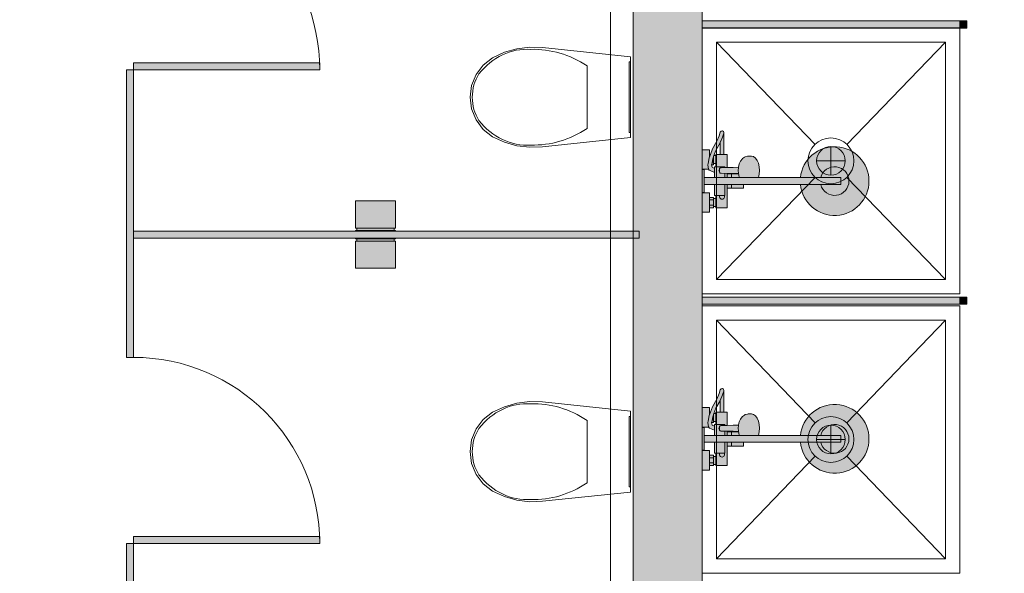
# Model space of a CAD drawing. Header units: millimetres. Extents: x -14761 to 157739, y -22400 to 107990.
# Tile 148 of 256: x 96937 to 100376, y 28848 to 30780. Entities that reach past the tile are written whole.
import ezdxf

# ---------------------------------------------------------------- set-up
doc = ezdxf.new("R2010")
doc.units = ezdxf.units.MM
doc.header["$MEASUREMENT"] = 0
doc.linetypes.add('Штриховая', pattern=[564.444447, 282.222223, -282.222223])
for name, color, linetype in [('Интерьер - Оборудование', 7, 'Continuous'), ('Интерьер - Сантехника', 7, 'Continuous'), ('Конструктив - Стены Блок 200 нов', 7, 'Continuous'), ('Элемент Модели - Зона', 7, 'Continuous'), ('Элемент Модели - Оси', 7, 'Continuous')]:
    doc.layers.add(name, color=color, linetype=linetype)

msp = doc.modelspace()

# ---------------------------------------------------------------- hatches: boundary and pattern name
at = {"layer": 'Интерьер - Оборудование', "linetype": 'Continuous', "lineweight": 0, "true_color": 0xffffff}
for points in [[(100220, 30776.2), (99320, 30776.2), (99320, 30775.7), (100220, 30775.7)], [(100220, 30751.2), (100220, 30751.7), (99320, 30751.7), (99320, 30751.2)], [(100220, 29811.7), (99320, 29811.7), (99320, 29811.2), (100220, 29811.2)], [(100220, 29786.7), (100220, 29787.2), (99320, 29787.2), (99320, 29786.7)]]:
    msp.add_hatch(color=7, dxfattribs=at).paths.add_polyline_path(points)
at = {"layer": 'Интерьер - Оборудование', "linetype": 'Continuous', "lineweight": 0, "true_color": 0x000000}
for points in [[(99320, 30775.7), (99320, 30751.7), (100220, 30751.7), (100220, 30775.7)], [(99320, 29811.2), (99320, 29787.2), (100220, 29787.2), (100220, 29811.2)]]:
    msp.add_hatch(color=18, dxfattribs=at).paths.add_polyline_path(points)
at = {"layer": 'Интерьер - Оборудование', "linetype": 'Continuous', "lineweight": 0, "true_color": 0x666666}
for points in [[(100245, 30776.2), (100220, 30776.2), (100220, 30751.2), (100245, 30751.2)], [(100245, 29811.7), (100220, 29811.7), (100220, 29786.7), (100245, 29786.7)]]:
    msp.add_hatch(color=251, dxfattribs=at).paths.add_polyline_path(points)
at = {"layer": 'Интерьер - Оборудование', "linetype": 'Continuous', "lineweight": 0, "true_color": 0x7f7f7f}
for points in [[(97310, 30605), (97310, 30030), (97335, 30030), (97335, 30605)], [(97335, 30630), (97335, 30605), (97985, 30605), (97985, 30630)], [(97310, 30030), (97310, 29601.3), (97335, 29601.3), (97335, 30030)], [(99100, 30042.5), (97335, 30042.5), (97335, 30017.5), (99100, 30017.5)], [(97310, 28951.3), (97310, 28522.5), (97335, 28522.5), (97335, 28951.3)], [(97335, 28976.3), (97335, 28951.3), (97985, 28951.3), (97985, 28976.3)]]:
    msp.add_hatch(color=8, dxfattribs=at).paths.add_polyline_path(points)
at = {"layer": 'Интерьер - Оборудование', "linetype": 'Continuous', "lineweight": 0, "true_color": 0xe5e5e5}
h = msp.add_hatch(color=254, dxfattribs=at)
h.paths.add_polyline_path([(99663.6, 30204.9, 19.949874), (99663.6, 30228.9), (99517, 30228.9), (99519.9, 30240.9), (99520.9, 30253.9), (99519.9, 30266.8), (99517, 30278.9), (99512.5, 30289.2), (99506.5, 30297.2), (99499.6, 30302.2), (99492.2, 30303.9), (99481.6, 30303.9), (99478.4, 30303.4), (99471, 30301.7), (99468.3, 30300.2), (99461.6, 30295.4), (99459.8, 30293.4), (99454.4, 30286.1), (99450.2, 30276.7), (99448.8, 30271.5), (99447.3, 30264.9), (99429.1, 30264.4), (99408, 30264.1), (99408, 30309.9), (99396.5, 30309.9), (99396.5, 30385.9, 0.853753), (99383.8, 30387.9), (99379.6, 30375), (99371.3, 30355.8), (99356.1, 30329.2), (99349.3, 30309.9), (99346, 30309.9), (99346, 30325.9), (99320, 30325.9), (99320, 30257.9), (99343.2, 30257.9), (99343.5, 30257.2), (99344.2, 30256.2), (99345.1, 30255.4), (99346.2, 30254.7), (99364, 30247.3), (99364, 30228.9), (99328, 30228.9), (99328, 30256.9), (99320, 30256.9), (99320, 30176.9), (99328, 30176.9), (99328, 30204.9), (99364, 30204.9), (99364, 30166.9), (99368, 30166.9), (99368, 30155.9), (99360, 30155.9), (99360, 30159.9), (99346, 30159.9), (99346, 30175.9), (99320, 30175.9), (99320, 30107.9), (99346, 30107.9), (99346, 30123.9), (99360, 30123.9), (99360, 30127.9), (99368, 30127.9), (99368, 30123.9), (99408, 30123.9), (99408, 30191.9), (99465, 30191.9), (99465, 30192.5), (99465, 30194.1), (99465, 30196.5), (99465, 30199.8), (99465, 30203.7), (99465, 30204.9)])
h.paths.add_polyline_path([(99364, 30266.9), (99364, 30261.3), (99355, 30265), (99353.6, 30273.7), (99353.6, 30273.9), (99360, 30273.9), (99360, 30277.9), (99368, 30277.9), (99368, 30266.9)], flags=0)
h.paths.add_polyline_path([(99368, 30305.9), (99361.6, 30305.9), (99368, 30323.8), (99382.9, 30349.9), (99383.5, 30351.3), (99383.5, 30309.9), (99368, 30309.9)], flags=0)
h = msp.add_hatch(color=254, dxfattribs=at)
h.paths.add_polyline_path([(99663.6, 29304.9, 19.949874), (99663.6, 29328.9), (99517, 29328.9), (99519.9, 29340.9), (99520.9, 29353.9), (99519.9, 29366.8), (99517, 29378.9), (99512.5, 29389.2), (99506.5, 29397.2), (99499.6, 29402.2), (99492.2, 29403.9), (99481.6, 29403.9), (99478.4, 29403.4), (99471, 29401.7), (99468.3, 29400.2), (99461.6, 29395.4), (99459.8, 29393.4), (99454.4, 29386.1), (99450.2, 29376.7), (99448.8, 29371.5), (99447.3, 29364.9), (99429.1, 29364.4), (99408, 29364.1), (99408, 29409.9), (99396.5, 29409.9), (99396.5, 29485.9, 0.853753), (99383.8, 29487.9), (99379.6, 29475), (99371.3, 29455.8), (99356.1, 29429.2), (99349.3, 29409.9), (99346, 29409.9), (99346, 29425.9), (99320, 29425.9), (99320, 29357.9), (99343.2, 29357.9), (99343.5, 29357.2), (99344.2, 29356.2), (99345.1, 29355.4), (99346.2, 29354.7), (99364, 29347.3), (99364, 29328.9), (99328, 29328.9), (99328, 29356.9), (99320, 29356.9), (99320, 29276.9), (99328, 29276.9), (99328, 29304.9), (99364, 29304.9), (99364, 29266.9), (99368, 29266.9), (99368, 29255.9), (99360, 29255.9), (99360, 29259.9), (99346, 29259.9), (99346, 29275.9), (99320, 29275.9), (99320, 29207.9), (99346, 29207.9), (99346, 29223.9), (99360, 29223.9), (99360, 29227.9), (99368, 29227.9), (99368, 29223.9), (99408, 29223.9), (99408, 29291.9), (99465, 29291.9), (99465, 29292.5), (99465, 29294.1), (99465, 29296.5), (99465, 29299.8), (99465, 29303.7), (99465, 29304.9)])
h.paths.add_polyline_path([(99364, 29366.9), (99364, 29361.3), (99355, 29365), (99353.6, 29373.7), (99353.6, 29373.9), (99360, 29373.9), (99360, 29377.9), (99368, 29377.9), (99368, 29366.9)], flags=0)
h.paths.add_polyline_path([(99368, 29405.9), (99361.6, 29405.9), (99368, 29423.8), (99382.9, 29449.9), (99383.5, 29451.3), (99383.5, 29409.9), (99368, 29409.9)], flags=0)
at = {"layer": 'Интерьер - Сантехника', "linetype": 'Continuous', "lineweight": 0, "true_color": 0xffffff}
for points in [[(98110, 30147.5), (98110, 30052.5), (98115, 30052.5), (98115, 30044.5), (98110, 30044.5), (98110, 30042.5), (98250, 30042.5), (98250, 30044.5), (98245, 30044.5), (98245, 30052.5), (98250, 30052.5), (98250, 30147.5)], [(98250, 29912.5), (98250, 30007.5), (98245, 30007.5), (98245, 30015.5), (98250, 30015.5), (98250, 30017.5), (98110, 30017.5), (98110, 30015.5), (98115, 30015.5), (98115, 30007.5), (98110, 30007.5), (98110, 29912.5)]]:
    msp.add_hatch(color=7, dxfattribs=at).paths.add_polyline_path(points)
at = {"layer": 'Конструктив - Стены Блок 200 нов', "linetype": 'Continuous', "lineweight": 0, "true_color": 0x000000}
for points in [[(99300, 26970), (99320, 26970), (99320, 33300.3), (99300, 33300.3)], [(99100, 31810), (99080, 31810), (99080, 27650), (99100, 27650)], [(99300, 31830), (99100, 31830), (99100, 27650), (99300, 27650)]]:
    msp.add_hatch(color=18, dxfattribs=at).paths.add_polyline_path(points)

# ---------------------------------------------------------------- linework, layer by layer
at = {"layer": 'Интерьер - Оборудование', "color": 7, "linetype": 'Continuous', "lineweight": 15}
for p, q in [((100220, 30776.2), (99320, 30776.2)), ((99320, 30776.2), (99320, 30775.7)), ((100220, 30775.7), (100220, 30776.2)), ((99320, 30751.2), (99320, 30751.7)), ((100220, 30751.2), (99320, 30751.2)), ((100220, 30751.7), (100220, 30751.2)), ((97310, 30605), (97335, 30605)), ((97310, 30030), (97310, 30605)), ((97335, 30605), (97335, 30030)), ((99391.8, 30370.3), (99383.5, 30351.3)), ((99396.2, 30383.9), (99391.8, 30370.3)), ((99396.2, 30383.9), (99396.5, 30385.9)), ((99345, 30297.9), (99341.4, 30278.5)), ((99349.3, 30309.9), (99345, 30297.9)), ((99345.5, 30299), (99345.5, 30299)), ((99346, 30300.6), (99346, 30309.9)), ((99357.6, 30294.3), (99353.9, 30275.2)), ((99361.6, 30305.9), (99357.6, 30294.3)), ((99359.9, 30300.9), (99360, 30300.9)), ((99360, 30300.9), (99360, 30301.2)), ((99360, 30282.9), (99360, 30300.9)), ((99368, 30305.9), (99368, 30277.9)), ((99383.5, 30309.9), (99396.5, 30309.9)), ((99341.4, 30278.5), (99340.5, 30274)), ((99340.5, 30274), (99340.6, 30272.8)), ((99340.6, 30272.8), (99342.7, 30259.6)), ((99342.7, 30259.6), (99343, 30258.4)), ((99343, 30258.4), (99343.2, 30257.9)), ((99353.9, 30275.2), (99353.6, 30273.7)), ((99355.3, 30282.9), (99360, 30282.9)), ((99360, 30277.9), (99360, 30282.9)), ((99364, 30261.3), (99364, 30247.5)), ((99400, 30266.9), (99368, 30266.9)), ((99372, 30266.9), (99369.3, 30266.9)), ((99375.1, 30266.9), (99372, 30266.9)), ((99378.5, 30266.9), (99375.1, 30266.9)), ((99380.8, 30258.9), (99379.6, 30256.5)), ((99380.5, 30256.9), (99380.7, 30258.7)), ((99380.5, 30250.9), (99380.5, 30256.9)), ((99380.7, 30258.7), (99380.8, 30258.9)), ((99380.8, 30258.9), (99381.3, 30260.4)), ((99380.8, 30258.9), (99380.8, 30258.9)), ((99381.3, 30260.4), (99382.3, 30261.8)), ((99382.3, 30261.8), (99383.7, 30262.9)), ((99383.7, 30262.9), (99385.2, 30263.6)), ((99385.2, 30263.6), (99386.8, 30263.9)), ((99408, 30264.1), (99386.8, 30263.9)), ((99400, 30266.9), (99400, 30264)), ((99446.8, 30263), (99446.1, 30253.9)), ((99447.3, 30264.9), (99446.8, 30263)), ((99328, 30204.9), (99328, 30228.9)), ((99517, 30228.9), (99364, 30228.9)), ((99379.6, 30256.5), (99379.2, 30253.9)), ((99379.2, 30253.9), (99379.6, 30251.3)), ((99379.6, 30251.3), (99380.8, 30248.9)), ((99380.7, 30249.1), (99380.5, 30250.9)), ((99380.8, 30248.9), (99380.7, 30249.1)), ((99380.8, 30248.9), (99380.8, 30248.9)), ((99381.3, 30247.4), (99380.8, 30248.9)), ((99382.3, 30245.9), (99381.3, 30247.4)), ((99383.7, 30244.8), (99382.3, 30245.9)), ((99385.2, 30244.1), (99383.7, 30244.8)), ((99386.8, 30243.9), (99385.2, 30244.1)), ((99429.1, 30243.4), (99386.8, 30243.9)), ((99400, 30243.7), (99400, 30228.9)), ((99408, 30243.6), (99408, 30228.9)), ((99408, 30241.9), (99447.5, 30241.9)), ((99423, 30241.9), (99423, 30228.9)), ((99447.3, 30242.9), (99429.1, 30243.4)), ((99446.1, 30253.9), (99446.8, 30244.7)), ((99446.8, 30244.7), (99448.8, 30236.2)), ((99448.3, 30228.9), (99448.3, 30228.9)), ((99448.8, 30236.2), (99450.2, 30231.1)), ((99450.2, 30231.1), (99451.2, 30228.9)), ((99462.4, 30228.9), (99462.3, 30228.9)), ((99663.6, 30228.9), (99805, 30228.9)), ((99805, 30204.9), (99805, 30228.9)), ((99364, 30204.9), (99465, 30204.9)), ((99400, 30166.9), (99400, 30204.9)), ((99408, 30191.9), (99408, 30204.9)), ((99423, 30191.9), (99423, 30204.9)), ((99663.6, 30204.9), (99805, 30204.9)), ((99346, 30123.9), (99346, 30159.9)), ((99360, 30127.9), (99360, 30155.9)), ((99368, 30166.9), (99400, 30166.9)), ((99368, 30127.9), (99368, 30155.9)), ((99346, 30150.9), (99360, 30150.9)), ((99346, 30132.9), (99360, 30132.9)), ((97310, 29601.3), (97310, 30030)), ((97335, 30030), (97335, 29601.3)), ((100220, 29811.7), (99320, 29811.7)), ((99320, 29811.7), (99320, 29811.2)), ((100220, 29811.2), (100220, 29811.7)), ((99320, 29786.7), (99320, 29787.2)), ((100220, 29786.7), (99320, 29786.7)), ((100220, 29787.2), (100220, 29786.7)), ((97335, 29601.3), (97310, 29601.3)), ((99391.8, 29470.3), (99383.5, 29451.3)), ((99396.2, 29483.9), (99391.8, 29470.3)), ((99396.2, 29483.9), (99396.5, 29485.9)), ((99345, 29397.9), (99341.4, 29378.5)), ((99349.3, 29409.9), (99345, 29397.9)), ((99345.5, 29399), (99345.5, 29399)), ((99346, 29400.6), (99346, 29409.9)), ((99361.6, 29405.9), (99357.6, 29394.3)), ((99359.9, 29400.9), (99360, 29400.9)), ((99360, 29400.9), (99360, 29401.2)), ((99360, 29382.9), (99360, 29400.9)), ((99368, 29405.9), (99368, 29377.9)), ((99383.5, 29409.9), (99396.5, 29409.9)), ((99341.4, 29378.5), (99340.5, 29374)), ((99340.5, 29374), (99340.6, 29372.8)), ((99340.6, 29372.8), (99342.7, 29359.6)), ((99353.9, 29375.2), (99353.6, 29373.7)), ((99357.6, 29394.3), (99353.9, 29375.2)), ((99355.3, 29382.9), (99360, 29382.9)), ((99360, 29377.9), (99360, 29382.9)), ((99400, 29366.9), (99368, 29366.9)), ((99372, 29366.9), (99369.3, 29366.9)), ((99375.1, 29366.9), (99372, 29366.9)), ((99378.5, 29366.9), (99375.1, 29366.9)), ((99382.3, 29361.8), (99383.7, 29362.9)), ((99383.7, 29362.9), (99385.2, 29363.6)), ((99385.2, 29363.6), (99386.8, 29363.9)), ((99408, 29364.1), (99386.8, 29363.9)), ((99400, 29366.9), (99400, 29364)), ((99446.8, 29363), (99446.1, 29353.9)), ((99447.3, 29364.9), (99446.8, 29363)), ((99328, 29304.9), (99328, 29328.9)), ((99342.7, 29359.6), (99343, 29358.4)), ((99343, 29358.4), (99343.2, 29357.9)), ((99364, 29361.3), (99364, 29347.5)), ((99517, 29328.9), (99364, 29328.9)), ((99379.6, 29356.5), (99379.2, 29353.9)), ((99379.2, 29353.9), (99379.6, 29351.3)), ((99380.8, 29358.9), (99379.6, 29356.5)), ((99379.6, 29351.3), (99380.8, 29348.9)), ((99380.5, 29356.9), (99380.7, 29358.7)), ((99380.5, 29350.9), (99380.5, 29356.9)), ((99380.7, 29349.1), (99380.5, 29350.9)), ((99380.7, 29358.7), (99380.8, 29358.9)), ((99380.8, 29348.9), (99380.7, 29349.1)), ((99380.8, 29358.9), (99381.3, 29360.4)), ((99380.8, 29358.9), (99380.8, 29358.9)), ((99380.8, 29348.9), (99380.8, 29348.9)), ((99381.3, 29347.4), (99380.8, 29348.9)), ((99381.3, 29360.4), (99382.3, 29361.8)), ((99382.3, 29345.9), (99381.3, 29347.4)), ((99383.7, 29344.8), (99382.3, 29345.9)), ((99385.2, 29344.1), (99383.7, 29344.8)), ((99386.8, 29343.9), (99385.2, 29344.1)), ((99429.1, 29343.4), (99386.8, 29343.9)), ((99400, 29343.7), (99400, 29328.9)), ((99408, 29343.6), (99408, 29328.9)), ((99408, 29341.9), (99447.5, 29341.9)), ((99423, 29341.9), (99423, 29328.9)), ((99447.3, 29342.9), (99429.1, 29343.4)), ((99446.1, 29353.9), (99446.8, 29344.7)), ((99446.8, 29344.7), (99448.8, 29336.2)), ((99448.3, 29328.9), (99448.3, 29328.9)), ((99448.8, 29336.2), (99450.2, 29331.1)), ((99450.2, 29331.1), (99451.2, 29328.9)), ((99462.4, 29328.9), (99462.3, 29328.9)), ((99663.6, 29328.9), (99805, 29328.9)), ((99805, 29304.9), (99805, 29328.9)), ((99364, 29304.9), (99465, 29304.9)), ((99400, 29266.9), (99400, 29304.9)), ((99408, 29291.9), (99408, 29304.9)), ((99423, 29291.9), (99423, 29304.9)), ((99663.6, 29304.9), (99805, 29304.9)), ((99346, 29223.9), (99346, 29259.9)), ((99368, 29266.9), (99400, 29266.9)), ((99346, 29250.9), (99360, 29250.9)), ((99346, 29232.9), (99360, 29232.9)), ((99360, 29227.9), (99360, 29255.9)), ((99368, 29227.9), (99368, 29255.9)), ((97310, 28951.3), (97335, 28951.3)), ((97310, 28522.5), (97310, 28951.3)), ((97335, 28951.3), (97335, 28522.5))]:
    msp.add_line(p, q, dxfattribs=at)
at = {"layer": 'Интерьер - Оборудование', "color": 7, "linetype": 'Continuous', "lineweight": 15, "flags": 128}
for points in [[(99320, 30775.7), (99320, 30751.7), (100220, 30751.7), (100220, 30775.7)], [(100245, 30776.2), (100220, 30776.2), (100220, 30751.2), (100245, 30751.2)], [(97335, 30630), (97985, 30630), (97985, 30605), (97335, 30605)], [(99368, 30305.9), (99361.6, 30305.9), (99368, 30323.8), (99382.9, 30349.9), (99383.5, 30351.3), (99383.5, 30309.9), (99368, 30309.9)], [(99364, 30266.9), (99364, 30261.3), (99355, 30265), (99353.6, 30273.7), (99353.6, 30273.9), (99360, 30273.9), (99360, 30277.9), (99368, 30277.9), (99368, 30266.9)], [(99100, 30042.5), (99100, 30017.5), (97335, 30017.5), (97335, 30042.5)], [(99320, 29811.2), (99320, 29787.2), (100220, 29787.2), (100220, 29811.2)], [(100245, 29811.7), (100220, 29811.7), (100220, 29786.7), (100245, 29786.7)], [(99368, 29405.9), (99361.6, 29405.9), (99368, 29423.8), (99382.9, 29449.9), (99383.5, 29451.3), (99383.5, 29409.9), (99368, 29409.9)], [(99364, 29366.9), (99364, 29361.3), (99355, 29365), (99353.6, 29373.7), (99353.6, 29373.9), (99360, 29373.9), (99360, 29377.9), (99368, 29377.9), (99368, 29366.9)], [(97335, 28976.3), (97985, 28976.3), (97985, 28951.3), (97335, 28951.3)]]:
    msp.add_lwpolyline(points, close=True, dxfattribs=at)
for points in [[(99663.6, 30204.9, 19.949874), (99663.6, 30228.9), (99517, 30228.9), (99519.9, 30240.9), (99520.9, 30253.9), (99519.9, 30266.8), (99517, 30278.9), (99512.5, 30289.2), (99506.5, 30297.2), (99499.6, 30302.2), (99492.2, 30303.9), (99481.6, 30303.9), (99478.4, 30303.4), (99471, 30301.7), (99468.3, 30300.2), (99461.6, 30295.4), (99459.8, 30293.4), (99454.4, 30286.1), (99450.2, 30276.7), (99448.8, 30271.5), (99447.3, 30264.9), (99429.1, 30264.4), (99408, 30264.1), (99408, 30309.9), (99396.5, 30309.9), (99396.5, 30385.9, 0.853753), (99383.8, 30387.9), (99379.6, 30375), (99371.3, 30355.8), (99356.1, 30329.2), (99349.3, 30309.9), (99346, 30309.9), (99346, 30325.9), (99320, 30325.9), (99320, 30257.9), (99343.2, 30257.9), (99343.5, 30257.2), (99344.2, 30256.2), (99345.1, 30255.4), (99346.2, 30254.7), (99364, 30247.3), (99364, 30228.9), (99328, 30228.9), (99328, 30256.9), (99320, 30256.9), (99320, 30176.9), (99328, 30176.9), (99328, 30204.9), (99364, 30204.9), (99364, 30166.9), (99368, 30166.9), (99368, 30155.9), (99360, 30155.9), (99360, 30159.9), (99346, 30159.9), (99346, 30175.9), (99320, 30175.9), (99320, 30107.9), (99346, 30107.9), (99346, 30123.9), (99360, 30123.9), (99360, 30127.9), (99368, 30127.9), (99368, 30123.9), (99408, 30123.9), (99408, 30191.9), (99465, 30191.9), (99465, 30192.5), (99465, 30194.1), (99465, 30196.5), (99465, 30199.8), (99465, 30203.7), (99465, 30204.9)], [(99663.6, 29304.9, 19.949874), (99663.6, 29328.9), (99517, 29328.9), (99519.9, 29340.9), (99520.9, 29353.9), (99519.9, 29366.8), (99517, 29378.9), (99512.5, 29389.2), (99506.5, 29397.2), (99499.6, 29402.2), (99492.2, 29403.9), (99481.6, 29403.9), (99478.4, 29403.4), (99471, 29401.7), (99468.3, 29400.2), (99461.6, 29395.4), (99459.8, 29393.4), (99454.4, 29386.1), (99450.2, 29376.7), (99448.8, 29371.5), (99447.3, 29364.9), (99429.1, 29364.4), (99408, 29364.1), (99408, 29409.9), (99396.5, 29409.9), (99396.5, 29485.9, 0.853753), (99383.8, 29487.9), (99379.6, 29475), (99371.3, 29455.8), (99356.1, 29429.2), (99349.3, 29409.9), (99346, 29409.9), (99346, 29425.9), (99320, 29425.9), (99320, 29357.9), (99343.2, 29357.9), (99343.5, 29357.2), (99344.2, 29356.2), (99345.1, 29355.4), (99346.2, 29354.7), (99364, 29347.3), (99364, 29328.9), (99328, 29328.9), (99328, 29356.9), (99320, 29356.9), (99320, 29276.9), (99328, 29276.9), (99328, 29304.9), (99364, 29304.9), (99364, 29266.9), (99368, 29266.9), (99368, 29255.9), (99360, 29255.9), (99360, 29259.9), (99346, 29259.9), (99346, 29275.9), (99320, 29275.9), (99320, 29207.9), (99346, 29207.9), (99346, 29223.9), (99360, 29223.9), (99360, 29227.9), (99368, 29227.9), (99368, 29223.9), (99408, 29223.9), (99408, 29291.9), (99465, 29291.9), (99465, 29292.5), (99465, 29294.1), (99465, 29296.5), (99465, 29299.8), (99465, 29303.7), (99465, 29304.9)]]:
    msp.add_lwpolyline(points, format="xyb", close=True, dxfattribs=at)
at = {"layer": 'Интерьер - Оборудование', "color": 7, "linetype": 'Continuous', "lineweight": 15}
for centre, radius, start, end in [((97335, 30605), 650, 0, 90), ((99783, 30216.9), 50, 193.8865, 166.1135), ((99390, 30162.4), 9, 150, 30), ((97335, 28951.3), 650, 0, 90), ((99783, 29316.9), 50, 193.8865, 166.1135), ((99390, 29262.4), 9, 150, 30)]:
    msp.add_arc(centre, radius, start, end, dxfattribs=at)
at = {"layer": 'Интерьер - Сантехника', "color": 7, "linetype": 'Continuous', "lineweight": 15}
for p, q in [((100170, 30701.3), (99370, 30701.3)), ((99370, 30701.3), (99370, 29873.7)), ((99370, 30701.3), (99714.5, 30345.1)), ((100170, 30701.3), (99825.5, 30345.1)), ((100170, 29873.7), (100170, 30701.3)), ((98918.6, 30618.6), (98918.6, 30509.6)), ((98918.6, 30509.6), (98918.6, 30400.7)), ((99770, 30237.5), (99770, 30337.5)), ((99820, 30287.5), (99720, 30287.5)), ((99370, 29873.7), (99714.5, 30229.8)), ((100170, 29873.7), (99825.5, 30229.8)), ((98110, 30052.5), (98250, 30052.5)), ((98110, 30044.5), (98250, 30044.5)), ((98250, 30015.5), (98110, 30015.5)), ((98250, 30007.5), (98110, 30007.5)), ((99370, 29873.7), (100170, 29873.7)), ((100170, 29731.2), (99370, 29731.2)), ((99370, 29731.2), (99370, 28898.1)), ((99370, 29731.2), (99714.8, 29372.5)), ((100170, 29731.2), (99825.2, 29372.5)), ((100170, 28898.1), (100170, 29731.2)), ((98918.6, 29381.2), (98918.6, 29272.3)), ((99770, 29264.6), (99770, 29364.6)), ((99820, 29314.6), (99720, 29314.6)), ((98918.6, 29272.3), (98918.6, 29163.3)), ((99370, 28898.1), (99714.8, 29256.8)), ((100170, 28898.1), (99825.2, 29256.8)), ((99370, 28898.1), (100170, 28898.1))]:
    msp.add_line(p, q, dxfattribs=at)
at = {"layer": 'Интерьер - Сантехника', "color": 7, "linetype": 'Continuous', "lineweight": 15, "flags": 128}
for points in [[(100220, 29823.7), (100220, 30751.3), (99320, 30751.3), (99320, 29823.7)], [(98673.3, 30340.2), (98629.7, 30352.6), (98588.7, 30371.6), (98556.1, 30397.2), (98531.2, 30430.3), (98515.4, 30468.6), (98510, 30509.6), (98515.4, 30550.7), (98531.2, 30589), (98556.1, 30622), (98588.7, 30647.6), (98629.7, 30666.6), (98673.3, 30679), (98718.2, 30684.5), (98763.4, 30683), (99070, 30650.6), (99070, 30368.6), (98763.4, 30336.3), (98718.2, 30334.7)], [(99070, 30632.6), (99070, 30386.6), (99065, 30386.6), (99065, 30632.6)], [(98110, 30147.5), (98250, 30147.5), (98250, 30052.5), (98245, 30052.5), (98245, 30044.5), (98250, 30044.5), (98250, 30042.5), (98110, 30042.5), (98110, 30044.5), (98115, 30044.5), (98115, 30052.5), (98110, 30052.5)], [(98250, 29912.5), (98110, 29912.5), (98110, 30007.5), (98115, 30007.5), (98115, 30015.5), (98110, 30015.5), (98110, 30017.5), (98250, 30017.5), (98250, 30015.5), (98245, 30015.5), (98245, 30007.5), (98250, 30007.5)], [(100220, 28848.1), (100220, 29781.2), (99320, 29781.2), (99320, 28848.1)], [(98673.3, 29102.8), (98629.7, 29115.2), (98588.7, 29134.3), (98556.1, 29159.9), (98531.2, 29192.9), (98515.4, 29231.2), (98510, 29272.3), (98515.4, 29313.3), (98531.2, 29351.6), (98556.1, 29384.6), (98588.7, 29410.2), (98629.7, 29429.3), (98673.3, 29441.7), (98718.2, 29447.2), (98763.4, 29445.6), (99070, 29413.2), (99070, 29131.3), (98763.4, 29098.9), (98718.2, 29097.3)], [(99070, 29395.3), (99070, 29149.3), (99065, 29149.3), (99065, 29395.3)]]:
    msp.add_lwpolyline(points, close=True, dxfattribs=at)
at = {"layer": 'Интерьер - Сантехника', "color": 7, "linetype": 'Continuous', "lineweight": 15}
for centre, radius in [((99770, 30287.5), 80), ((99770, 30287.5), 50), ((99770, 29314.6), 80), ((99770, 29314.6), 50)]:
    msp.add_circle(centre, radius, dxfattribs=at)
for centre, major_axis, start_param, end_param in [((98709.2, 30420.2), (0, 256.9), 6.227458, 7.128046), ((98730.6, 30251.5), (0, 425.3), 5.753783, 6.306803), ((98638.8, 30508.8), (0, 138.5), 0.938292, 1.564935), ((98638.8, 30510.4), (0, 138.5), 1.576657, 2.203301), ((98709.2, 30599.1), (0, 256.9), 2.296735, 3.197324), ((98730.6, 30767.7), (0, 425.3), 3.117977, 3.670997), ((98709.2, 29182.8), (0, 256.9), 6.227458, 7.128046), ((98730.6, 29014.2), (0, 425.3), 5.753783, 6.306803), ((98638.8, 29271.4), (0, 138.5), 0.938292, 1.564935), ((98638.8, 29273.1), (0, 138.5), 1.576657, 2.203301), ((98709.2, 29361.7), (0, 256.9), 2.296735, 3.197324), ((98730.6, 29530.3), (0, 425.3), 3.117977, 3.670997)]:
    msp.add_ellipse(centre, major_axis=major_axis, ratio=0.875546, start_param=start_param, end_param=end_param, dxfattribs=at)
at = {"layer": 'Конструктив - Стены Блок 200 нов', "color": 7, "linetype": 'Continuous', "lineweight": 15, "flags": 128}
for points in [[(99320, 26970), (99320, 33300.3)], [(99080, 31810), (99080, 27650)]]:
    msp.add_lwpolyline(points, dxfattribs=at)
at = {"layer": 'Элемент Модели - Зона', "color": 7, "linetype": 'Штриховая', "lineweight": 15, "flags": 128}
for points in [[(36150, 44957.4), (36110, 44957.4), (36110, 36320), (41880.3, 36320), (41880.3, 39141.6), (45142.5, 42405.1), (45156.7, 42391), (45156.7, 42420), (63300, 42420), (63300, 42400), (77399.7, 42400), (77399.7, 42420), (114081.4, 42420), (117316.7, 39176.5), (117320.1, 38841.9), (117320.1, 36305), (117360, 36305), (117360, 34300), (117120, 34300), (117120, 35700), (116700, 35700), (116700, 36100), (108300, 36100), (108300, 35700), (107700, 35700), (107700, 36100), (99320, 36100), (99320, 26970), (107700, 26970), (107700, 27650), (108300, 27650), (108300, 26460), (112380, 26460), (112380, 27370), (112500, 27370), (112500, 21180.1), (117120, 21180.1), (117120, 26250), (116650, 26250), (116650, 27750), (117120, 27750), (117120, 32800), (117360, 32800), (117360, 20150.1), (117120, 20150.1), (117120, 20940.1), (99320, 20940.1), (99320, 14650.1), (117120, 14650.1), (117120, 17700.1), (116700.1, 17700.1), (116700.1, 18325.6), (117120, 18325.6), (117120, 18650.1), (117360, 18650.1), (117360, 18320.1), (120850, 18320.1), (120850, 37205.1), (120238.9, 37205.1), (120238.9, 45000), (125700, 45000), (125700, 45300), (126300, 45300), (126300, 45000), (141025, 45000), (141025, 45100), (140125, 45100), (140125, 47500), (132700, 47500), (132700, 53680), (130530, 53680), (130530, 54300), (129182.9, 54300), (126300, 54300), (126300, 53700), (125700, 53700), (125700, 54212.5), (124799.8, 54212.5), (117300, 54212.5), (117300, 53700), (116700, 53700), (116700, 54212.5), (108300, 54212.5), (108300, 53700), (107700, 53700), (107700, 54212.5), (99300, 54212.5), (99300, 53700), (98700, 53700), (98700, 54212.5), (90650, 54212.5), (90650, 53700), (90050, 53700), (89950, 53700), (89950, 48632.8), (77450.1, 48632.8), (77450.1, 53800), (77450.1, 61690), (77460.1, 61690), (77460.1, 67850), (74720, 67850), (74720, 59730), (73964.5, 59730), (73964.5, 54212), (72300.1, 54212), (72300.1, 53700), (71700.1, 53700), (71700.1, 54212), (63300, 54212), (63300, 53700), (62700, 53700), (62700, 54212), (61025, 54212), (61025, 46500), (61025, 45000), (54300, 45000), (54300, 44700), (53700, 44700), (53700, 45000), (45300, 45000), (45300, 44700), (44700, 44700), (44700, 45000), (36750, 45000), (36750, 44700), (36150, 44700)], [(94620, 31810), (94620, 27270), (98700, 27270), (98700, 27650), (99080, 27650), (99080, 31810)]]:
    msp.add_lwpolyline(points, close=True, dxfattribs=at)
at = {"layer": 'Элемент Модели - Оси', "color": 7, "linetype": 'Continuous', "lineweight": 15}
msp.add_line((99000, 92200), (99000, -1975), dxfattribs=at)

doc.saveas('drawing.dxf')
